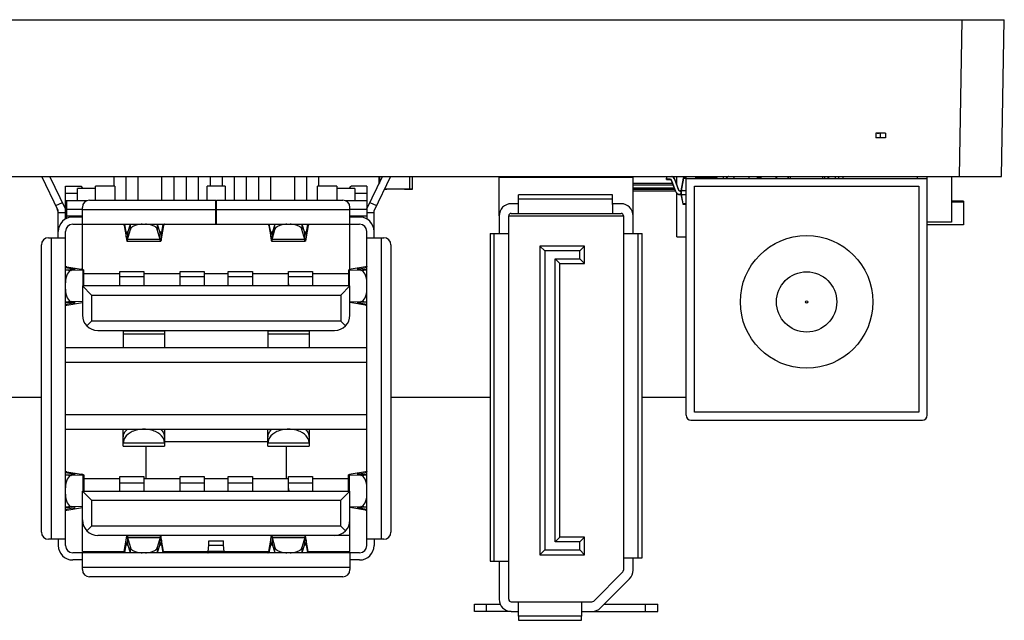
# Model space of a CAD drawing. Header units: inches. Extents: x -39 to 331, y -154 to 45.
# Tile 68 of 120: x 89 to 130, y 20 to 45. Entities that reach past the tile are written whole.
import ezdxf

# ---------------------------------------------------------------- set-up
doc = ezdxf.new("R2010")
doc.units = ezdxf.units.IN
doc.header["$LTSCALE"] = 1.21
doc.header["$MEASUREMENT"] = 0
doc.layers.get('0').update_dxf_attribs({"linetype": 'CONTINUOUS'})

msp = doc.modelspace()

# ---------------------------------------------------------------- linework, layer by layer
at = {"color": 7, "linetype": 'Continuous'}
for p, q in [((26.785, 44.941), (130.062, 44.941)), ((128.2, 38.441), (128.313, 44.941)), ((129.949, 38.441), (130.062, 44.941)), ((124.868, 40.221), (124.788, 40.221)), ((26.898, 38.441), (129.949, 38.441))]:
    msp.add_line(p, q, dxfattribs=at)
at = {"color": 6, "linetype": 'Continuous'}
for p, q in [((125.128, 40.241), (124.728, 40.241)), ((124.728, 40.241), (124.728, 40.041)), ((125.128, 40.041), (124.728, 40.041)), ((124.788, 40.221), (124.788, 40.241)), ((124.868, 40.221), (124.868, 40.241)), ((124.928, 40.041), (124.928, 40.241)), ((125.128, 40.241), (125.128, 40.041)), ((90.819, 37.031), (90.131, 38.441)), ((91.119, 37.1), (90.465, 38.441)), ((93.119, 38.441), (93.119, 38.041)), ((93.619, 38.441), (93.619, 37.473)), ((94.119, 38.441), (94.119, 37.473)), ((95.119, 37.461), (95.119, 38.441)), ((95.619, 38.441), (95.619, 37.461)), ((96.119, 38.441), (96.119, 37.473)), ((96.619, 38.441), (96.619, 37.473)), ((97.119, 38.441), (97.119, 38.041)), ((97.619, 38.441), (97.619, 38.041)), ((98.119, 38.441), (98.119, 37.473)), ((98.619, 38.441), (98.619, 37.473)), ((99.119, 38.441), (99.119, 37.461)), ((99.619, 38.441), (99.619, 37.461)), ((100.619, 38.441), (100.619, 37.473)), ((101.119, 38.441), (101.119, 37.473)), ((101.619, 38.441), (101.619, 38.041)), ((103.619, 37.1), (104.273, 38.441)), ((104.606, 38.441), (103.919, 37.031)), ((104.12, 38.441), (104.12, 38.129)), ((104.13, 38.441), (104.13, 38.149)), ((104.14, 38.431), (104.14, 38.17)), ((105.39, 38.431), (105.39, 37.931)), ((105.4, 37.921), (105.4, 38.441)), ((105.5, 38.431), (105.5, 37.931)), ((105.51, 37.921), (105.51, 38.441)), ((109.104, 38.411), (114.664, 38.411)), ((109.104, 36.811), (109.104, 38.411)), ((113.174, 38.411), (113.174, 38.441)), ((113.294, 38.441), (113.294, 38.411)), ((113.674, 38.411), (113.674, 38.441)), ((113.794, 38.441), (113.794, 38.411)), ((114.03, 38.411), (114.03, 38.441)), ((114.06, 38.411), (114.06, 38.441)), ((114.33, 38.411), (114.33, 38.441)), ((114.45, 38.441), (114.45, 38.411)), ((114.664, 36.811), (114.664, 38.411)), ((116.051, 38.441), (116.045, 38.331)), ((116.055, 38.321), (116.061, 38.441)), ((116.471, 38.117), (116.471, 38.441)), ((116.862, 38.341), (116.862, 38.441)), ((117.262, 38.341), (117.262, 38.441)), ((117.421, 38.441), (117.421, 38.391)), ((118.061, 38.391), (118.061, 38.441)), ((118.409, 38.341), (118.409, 38.441)), ((118.561, 38.427), (118.409, 38.411)), ((118.561, 38.411), (118.561, 38.441)), ((118.836, 38.441), (118.842, 38.341)), ((118.852, 38.341), (118.846, 38.441)), ((119.461, 38.441), (119.461, 38.341)), ((119.81, 38.396), (119.961, 38.396)), ((119.81, 38.396), (119.81, 38.341)), ((119.833, 38.441), (119.833, 38.425)), ((119.961, 38.426), (119.84, 38.426)), ((119.84, 38.341), (119.84, 38.426)), ((119.961, 38.441), (119.961, 38.341)), ((120.601, 38.341), (120.601, 38.441)), ((120.601, 38.396), (120.63, 38.396)), ((120.63, 38.341), (120.63, 38.396)), ((121.101, 38.341), (121.101, 38.441)), ((121.112, 38.341), (121.112, 38.441)), ((121.187, 38.341), (121.187, 38.441)), ((122.537, 38.341), (122.537, 38.441)), ((122.612, 38.341), (122.612, 38.441)), ((122.759, 38.341), (122.759, 38.441)), ((122.789, 38.341), (122.789, 38.441)), ((123.059, 38.341), (123.059, 38.441)), ((123.179, 38.441), (123.179, 38.341)), ((123.364, 38.441), (123.364, 38.341)), ((123.367, 38.441), (123.367, 38.341)), ((126.462, 38.341), (126.462, 38.441)), ((126.862, 38.341), (126.862, 38.441)), ((127.867, 38.441), (127.867, 36.541)), ((91.119, 38.041), (91.769, 38.041)), ((91.119, 36.681), (91.119, 38.041)), ((91.852, 37.941), (91.769, 38.041)), ((93.169, 38.041), (92.369, 38.041)), ((92.369, 37.461), (92.369, 38.041)), ((93.169, 38.041), (93.169, 37.461)), ((97.744, 38.041), (96.994, 38.041)), ((96.994, 37.461), (96.994, 38.041)), ((97.744, 38.041), (97.744, 37.461)), ((102.369, 38.041), (101.569, 38.041)), ((101.569, 37.461), (101.569, 38.041)), ((102.369, 38.041), (102.369, 37.461)), ((102.885, 37.941), (102.969, 38.041)), ((103.619, 38.041), (102.969, 38.041)), ((103.619, 38.041), (103.619, 36.681)), ((116.299, 38.151), (114.664, 38.151)), ((116.326, 38.076), (114.664, 38.076)), ((116.205, 38.323), (116.045, 38.331)), ((116.055, 38.321), (116.204, 38.313)), ((116.205, 38.323), (116.204, 38.313)), ((116.253, 38.277), (116.262, 38.28)), ((116.253, 38.277), (116.417, 37.826)), ((116.427, 37.829), (116.262, 38.28)), ((116.385, 38.324), (116.394, 38.328)), ((116.385, 38.324), (116.549, 37.874)), ((116.558, 37.877), (116.394, 38.328)), ((116.471, 38.151), (116.458, 38.151)), ((116.742, 38.37), (116.649, 37.841)), ((116.673, 37.841), (116.767, 38.37)), ((116.742, 38.37), (116.767, 38.37)), ((116.861, 38.391), (116.767, 38.391)), ((116.767, 38.37), (116.767, 38.391)), ((116.767, 38.37), (116.861, 38.37)), ((126.862, 38.341), (116.862, 38.341)), ((116.862, 28.541), (116.862, 38.341)), ((117.212, 38.038), (126.512, 38.038)), ((117.212, 28.665), (117.212, 38.038)), ((118.131, 38.391), (117.262, 38.391)), ((117.262, 38.37), (118.131, 38.37)), ((118.131, 38.391), (118.131, 38.37)), ((118.131, 38.37), (118.136, 38.341)), ((118.131, 38.37), (118.155, 38.37)), ((118.161, 38.341), (118.155, 38.37)), ((126.512, 38.038), (126.512, 28.665)), ((126.862, 28.541), (126.862, 38.341)), ((91.619, 37.741), (91.119, 37.741)), ((92.369, 37.941), (91.619, 37.941)), ((91.619, 37.441), (91.619, 37.941)), ((103.119, 37.941), (102.369, 37.941)), ((103.119, 37.941), (103.119, 37.441)), ((103.619, 37.741), (103.119, 37.741)), ((104.353, 37.921), (104.45, 37.921)), ((104.358, 37.931), (105.39, 37.931)), ((104.371, 37.931), (104.371, 37.921)), ((104.45, 37.921), (104.45, 37.931)), ((105.18, 37.921), (105.18, 37.931)), ((105.18, 37.921), (105.51, 37.921)), ((105.19, 37.921), (105.19, 37.931)), ((105.27, 37.921), (105.27, 37.931)), ((105.4, 37.931), (105.5, 37.931)), ((113.811, 37.681), (109.912, 37.681)), ((109.912, 36.911), (109.912, 37.681)), ((113.811, 37.281), (113.811, 37.681)), ((116.368, 37.961), (114.664, 37.961)), ((114.664, 37.941), (116.375, 37.941)), ((116.382, 37.921), (114.664, 37.921)), ((116.39, 37.901), (114.664, 37.901)), ((114.664, 37.841), (116.412, 37.841)), ((114.821, 37.831), (114.664, 37.831)), ((114.821, 37.841), (114.821, 37.831)), ((116.427, 37.829), (116.417, 37.826)), ((116.471, 35.941), (116.471, 37.746)), ((116.558, 37.877), (116.549, 37.874)), ((116.649, 37.841), (116.61, 37.841)), ((116.61, 37.831), (116.61, 37.841)), ((116.61, 37.831), (116.649, 37.831)), ((116.649, 37.701), (116.61, 37.701)), ((116.61, 37.691), (116.61, 37.701)), ((116.61, 37.691), (116.649, 37.691)), ((116.649, 37.841), (116.649, 37.691)), ((116.649, 37.841), (116.673, 37.841)), ((116.649, 37.691), (116.723, 37.311)), ((116.649, 37.691), (116.673, 37.691)), ((116.747, 37.311), (116.673, 37.691)), ((116.862, 37.841), (116.674, 37.841)), ((116.674, 37.691), (116.674, 37.841)), ((116.674, 37.691), (116.862, 37.691)), ((90.719, 37.234), (90.989, 37.366)), ((91.119, 37.441), (92.015, 37.441)), ((91.169, 36.701), (91.169, 37.441)), ((92.119, 37.461), (97.359, 37.461)), ((97.359, 36.461), (97.359, 37.461)), ((97.379, 37.461), (102.619, 37.461)), ((97.379, 36.461), (97.379, 37.461)), ((102.722, 37.441), (103.619, 37.441)), ((103.748, 37.366), (104.018, 37.234)), ((109.912, 37.311), (109.605, 37.311)), ((109.912, 37.511), (113.811, 37.511)), ((114.165, 37.311), (113.811, 37.311)), ((113.811, 37.281), (113.811, 36.911)), ((116.747, 37.311), (116.723, 37.311)), ((116.862, 37.311), (116.747, 37.311)), ((116.747, 37.291), (116.747, 37.311)), ((116.747, 37.291), (116.862, 37.291)), ((128.366, 37.373), (127.866, 37.373)), ((128.363, 37.415), (127.867, 37.415)), ((128.363, 37.415), (128.363, 37.373)), ((128.366, 37.373), (128.366, 36.441)), ((90.819, 35.901), (90.819, 37.031)), ((90.819, 36.941), (91.119, 36.941)), ((91.169, 37.091), (91.819, 37.091)), ((91.819, 36.791), (91.169, 36.791)), ((91.819, 36.761), (91.419, 36.761)), ((91.819, 34.586), (91.819, 37.161)), ((97.359, 37.061), (91.819, 37.061)), ((97.359, 37.091), (97.379, 37.091)), ((97.379, 36.791), (97.359, 36.791)), ((97.359, 36.761), (97.379, 36.761)), ((102.919, 37.061), (97.379, 37.061)), ((102.919, 34.586), (102.919, 37.161)), ((102.919, 37.091), (103.619, 37.091)), ((103.619, 36.791), (102.919, 36.791)), ((103.319, 36.761), (102.919, 36.761)), ((103.619, 36.941), (103.919, 36.941)), ((103.919, 35.901), (103.919, 37.031)), ((109.105, 36.811), (109.105, 36.074)), ((109.504, 36.811), (114.264, 36.811)), ((109.505, 20.911), (109.505, 36.811)), ((109.605, 36.911), (114.165, 36.911)), ((114.265, 36.811), (114.265, 22.118)), ((114.665, 36.074), (114.665, 36.811)), ((91.419, 36.461), (103.319, 36.461)), ((93.548, 36.461), (93.548, 36.407)), ((93.548, 36.407), (93.634, 35.94)), ((93.634, 36.132), (93.574, 36.461)), ((93.797, 36.461), (93.692, 36.088)), ((93.809, 36.246), (93.809, 36.461)), ((94.928, 36.461), (94.928, 36.246)), ((95.045, 36.088), (94.94, 36.461)), ((95.163, 36.461), (95.103, 36.132)), ((95.189, 36.407), (95.103, 35.94)), ((95.189, 36.407), (95.189, 36.461)), ((99.548, 36.461), (99.548, 36.407)), ((99.548, 36.407), (99.634, 35.94)), ((99.634, 36.132), (99.574, 36.461)), ((99.797, 36.461), (99.692, 36.088)), ((99.809, 36.246), (99.809, 36.461)), ((100.928, 36.461), (100.928, 36.246)), ((101.045, 36.088), (100.94, 36.461)), ((101.163, 36.461), (101.103, 36.132)), ((101.189, 36.407), (101.103, 35.94)), ((101.189, 36.407), (101.189, 36.461)), ((127.867, 36.541), (126.862, 36.541)), ((128.366, 36.441), (126.862, 36.441)), ((91.119, 23.141), (91.119, 36.161)), ((93.704, 36.132), (93.634, 36.132)), ((93.634, 35.94), (93.634, 36.132)), ((93.692, 35.828), (93.809, 36.246)), ((93.692, 36.088), (93.692, 35.828)), ((95.045, 35.828), (94.928, 36.246)), ((95.103, 36.132), (95.033, 36.132)), ((95.045, 35.828), (95.045, 36.088)), ((95.091, 36.094), (95.103, 36.132)), ((95.103, 36.132), (95.103, 35.94)), ((99.704, 36.132), (99.634, 36.132)), ((99.634, 35.94), (99.634, 36.132)), ((99.692, 35.828), (99.809, 36.246)), ((99.692, 36.088), (99.692, 35.828)), ((101.045, 35.828), (100.928, 36.246)), ((101.103, 36.132), (101.033, 36.132)), ((101.045, 35.828), (101.045, 36.088)), ((101.091, 36.094), (101.103, 36.132)), ((101.103, 36.132), (101.103, 35.94)), ((103.619, 23.141), (103.619, 36.161)), ((108.735, 36.074), (109.505, 36.074)), ((108.735, 36.074), (108.735, 22.487)), ((108.905, 22.487), (108.905, 36.074)), ((114.265, 36.074), (115.035, 36.074)), ((114.865, 36.074), (114.865, 22.626)), ((115.035, 22.626), (115.035, 36.074)), ((90.119, 23.701), (90.119, 35.601)), ((90.419, 35.901), (91.119, 35.901)), ((90.519, 35.901), (90.519, 23.401)), ((93.67, 35.761), (95.067, 35.761)), ((95.045, 35.828), (93.692, 35.828)), ((99.67, 35.761), (101.067, 35.761)), ((101.045, 35.828), (99.692, 35.828)), ((103.619, 35.901), (104.319, 35.901)), ((104.219, 35.901), (104.219, 23.401)), ((104.619, 35.601), (104.619, 23.701)), ((112.651, 35.557), (110.801, 35.557)), ((110.801, 35.557), (111.001, 35.357)), ((110.801, 35.557), (110.801, 22.761)), ((112.651, 35.557), (112.451, 35.357)), ((112.651, 34.83), (112.651, 35.557)), ((116.471, 35.941), (116.862, 35.941)), ((112.451, 35.357), (111.001, 35.357)), ((111.001, 35.357), (111.001, 22.961)), ((112.451, 35.03), (112.451, 35.357)), ((111.43, 35.03), (112.451, 35.03)), ((111.63, 34.83), (111.43, 35.03)), ((111.43, 23.288), (111.43, 35.03)), ((111.63, 34.83), (112.651, 34.83)), ((111.63, 23.488), (111.63, 34.83)), ((112.651, 34.83), (112.451, 35.03)), ((91.172, 34.691), (91.119, 34.691)), ((91.119, 34.668), (91.446, 34.616)), ((91.119, 34.576), (91.491, 34.592)), ((91.119, 34.573), (91.363, 34.539)), ((91.172, 34.691), (91.768, 34.595)), ((91.834, 34.559), (91.363, 34.539)), ((91.446, 34.616), (91.446, 34.59)), ((91.518, 34.597), (91.515, 34.6)), ((91.834, 34.559), (91.834, 33.901)), ((91.875, 33.901), (91.875, 34.567)), ((93.369, 34.401), (91.875, 34.401)), ((93.369, 34.504), (94.369, 34.504)), ((93.369, 33.901), (93.369, 34.504)), ((94.369, 34.504), (94.369, 33.901)), ((95.869, 34.401), (94.369, 34.401)), ((95.869, 34.504), (96.869, 34.504)), ((95.869, 33.901), (95.869, 34.504)), ((96.869, 34.504), (96.869, 33.901)), ((97.869, 34.401), (96.869, 34.401)), ((97.869, 34.504), (98.869, 34.504)), ((97.869, 33.901), (97.869, 34.504)), ((98.869, 34.504), (98.869, 33.901)), ((100.369, 34.401), (98.869, 34.401)), ((100.369, 34.504), (101.369, 34.504)), ((100.369, 33.901), (100.369, 34.504)), ((101.369, 34.504), (101.369, 33.901)), ((102.861, 34.401), (101.369, 34.401)), ((102.861, 34.567), (102.861, 33.901)), ((103.374, 34.539), (102.902, 34.559)), ((102.902, 33.901), (102.902, 34.559)), ((103.565, 34.691), (102.969, 34.595)), ((103.219, 34.597), (103.222, 34.6)), ((103.619, 34.576), (103.245, 34.592)), ((103.29, 34.616), (103.619, 34.669)), ((103.29, 34.59), (103.29, 34.616)), ((103.374, 34.539), (103.619, 34.573)), ((103.619, 34.691), (103.565, 34.691)), ((102.919, 33.901), (91.819, 33.901)), ((92.2, 33.52), (91.819, 33.901)), ((91.819, 33.901), (91.819, 32.696)), ((93.369, 34.293), (94.369, 34.293)), ((95.869, 34.293), (96.869, 34.293)), ((97.869, 34.293), (98.869, 34.293)), ((100.369, 34.293), (101.369, 34.293)), ((100.387, 33.901), (100.369, 34.106)), ((100.369, 33.973), (100.375, 33.901)), ((102.919, 33.901), (102.537, 33.52)), ((102.919, 32.696), (102.919, 33.901)), ((92.2, 33.52), (102.537, 33.52)), ((92.2, 33.52), (92.2, 32.442)), ((102.537, 33.52), (102.537, 32.442)), ((91.363, 33.263), (91.119, 33.229)), ((91.119, 33.226), (91.491, 33.21)), ((91.446, 33.186), (91.119, 33.134)), ((91.119, 33.111), (91.172, 33.111)), ((91.172, 33.111), (91.819, 33.215)), ((91.819, 33.244), (91.363, 33.263)), ((91.446, 33.212), (91.446, 33.186)), ((91.518, 33.205), (91.515, 33.202)), ((102.919, 33.244), (103.374, 33.263)), ((103.565, 33.111), (102.919, 33.215)), ((103.219, 33.205), (103.222, 33.202)), ((103.619, 33.226), (103.245, 33.21)), ((103.29, 33.186), (103.29, 33.212)), ((103.619, 33.133), (103.29, 33.186)), ((103.619, 33.229), (103.374, 33.263)), ((103.565, 33.111), (103.619, 33.111)), ((92.005, 32.247), (92.2, 32.442)), ((102.537, 32.442), (92.2, 32.442)), ((102.733, 32.247), (102.537, 32.442)), ((92.454, 32.061), (102.284, 32.061)), ((93.521, 32.041), (95.221, 32.041)), ((93.521, 31.341), (93.521, 32.041)), ((93.521, 31.924), (95.221, 31.924)), ((95.221, 32.041), (95.221, 31.341)), ((99.523, 32.041), (101.221, 32.041)), ((99.523, 31.341), (99.523, 32.041)), ((99.523, 31.924), (101.221, 31.924)), ((101.221, 32.041), (101.221, 31.341)), ((103.619, 31.341), (91.119, 31.341)), ((91.119, 30.741), (103.619, 30.741)), ((88.119, 29.291), (90.119, 29.291)), ((104.619, 29.291), (108.735, 29.291)), ((115.035, 29.291), (116.859, 29.291)), ((126.512, 28.665), (117.212, 28.665)), ((103.619, 28.561), (91.119, 28.561)), ((117.062, 28.341), (126.662, 28.341)), ((91.119, 27.961), (103.619, 27.961)), ((93.516, 27.261), (93.516, 27.961)), ((95.221, 27.961), (95.221, 27.261)), ((96.869, 27.951), (96.869, 27.961)), ((97.869, 27.951), (96.869, 27.951)), ((97.869, 27.961), (97.869, 27.951)), ((99.516, 27.261), (99.516, 27.961)), ((101.221, 27.961), (101.221, 27.261)), ((95.221, 27.378), (93.516, 27.378)), ((99.516, 27.441), (95.221, 27.441)), ((101.221, 27.378), (99.516, 27.378)), ((93.516, 27.261), (95.221, 27.261)), ((94.469, 25.901), (94.469, 27.261)), ((99.516, 27.261), (101.221, 27.261)), ((100.269, 27.261), (100.269, 25.901)), ((91.172, 26.191), (91.119, 26.191)), ((91.119, 26.168), (91.436, 26.117)), ((91.172, 26.191), (91.768, 26.095)), ((103.565, 26.191), (102.969, 26.095)), ((103.29, 26.116), (103.619, 26.169)), ((103.619, 26.191), (103.565, 26.191)), ((91.119, 26.076), (91.492, 26.092)), ((91.119, 26.073), (91.363, 26.039)), ((91.834, 26.059), (91.363, 26.039)), ((91.436, 26.117), (91.436, 26.089)), ((91.834, 26.059), (91.834, 25.401)), ((91.87, 26.072), (91.875, 26.067)), ((91.875, 26.067), (91.875, 25.401)), ((93.369, 25.901), (91.875, 25.901)), ((93.369, 26.004), (94.369, 26.004)), ((93.369, 25.401), (93.369, 26.004)), ((93.369, 25.74), (94.369, 25.74)), ((94.369, 26.004), (94.369, 25.401)), ((95.869, 25.901), (94.369, 25.901)), ((95.869, 26.004), (96.869, 26.004)), ((95.869, 25.401), (95.869, 26.004)), ((95.869, 25.74), (96.869, 25.74)), ((96.869, 26.004), (96.869, 25.401)), ((97.869, 25.901), (96.869, 25.901)), ((97.869, 26.004), (98.869, 26.004)), ((97.869, 25.401), (97.869, 26.004)), ((97.869, 25.74), (98.869, 25.74)), ((98.869, 26.004), (98.869, 25.401)), ((100.369, 25.901), (98.869, 25.901)), ((100.369, 26.004), (101.369, 26.004)), ((100.369, 25.401), (100.369, 26.004)), ((100.369, 25.74), (101.369, 25.74)), ((101.369, 26.004), (101.369, 25.401)), ((102.861, 25.901), (101.369, 25.901)), ((102.866, 26.072), (102.861, 26.067)), ((102.861, 25.401), (102.861, 26.067)), ((103.374, 26.039), (102.902, 26.059)), ((102.902, 25.401), (102.902, 26.059)), ((103.619, 26.076), (103.245, 26.092)), ((103.29, 26.09), (103.29, 26.116)), ((103.374, 26.039), (103.619, 26.073)), ((91.819, 25.401), (102.919, 25.401)), ((91.819, 25.401), (92.199, 25.021)), ((91.819, 22.891), (91.819, 25.401)), ((100.389, 25.401), (100.369, 25.63)), ((100.369, 25.512), (100.378, 25.401)), ((102.539, 25.021), (102.919, 25.401)), ((102.919, 22.891), (102.919, 25.401)), ((92.199, 25.021), (102.539, 25.021)), ((92.199, 25.021), (92.199, 23.941)), ((102.539, 23.941), (102.539, 25.021)), ((91.363, 24.763), (91.119, 24.729)), ((91.119, 24.726), (91.492, 24.71)), ((91.436, 24.685), (91.119, 24.634)), ((91.119, 24.611), (91.172, 24.611)), ((91.172, 24.611), (91.819, 24.715)), ((91.819, 24.744), (91.363, 24.763)), ((91.436, 24.713), (91.436, 24.685)), ((102.919, 24.744), (103.374, 24.763)), ((103.565, 24.611), (102.919, 24.715)), ((103.619, 24.726), (103.245, 24.71)), ((103.29, 24.686), (103.29, 24.712)), ((103.619, 24.633), (103.29, 24.686)), ((103.619, 24.729), (103.374, 24.763)), ((103.565, 24.611), (103.619, 24.611)), ((92.199, 23.941), (92.006, 23.748)), ((102.539, 23.941), (92.199, 23.941)), ((102.733, 23.747), (102.539, 23.941)), ((91.119, 23.401), (90.419, 23.401)), ((90.819, 23.401), (90.819, 23.141)), ((102.919, 23.561), (92.459, 23.561)), ((93.548, 22.895), (93.634, 23.362)), ((93.634, 23.17), (93.634, 23.362)), ((95.067, 23.541), (93.67, 23.541)), ((93.692, 23.474), (95.045, 23.474)), ((93.692, 23.474), (93.809, 23.056)), ((93.692, 23.474), (93.692, 23.214)), ((95.045, 23.474), (94.928, 23.056)), ((95.045, 23.214), (95.045, 23.474)), ((95.103, 23.362), (95.103, 23.17)), ((95.189, 22.895), (95.103, 23.362)), ((97.058, 23.162), (97.068, 23.333)), ((97.068, 23.333), (97.071, 23.341)), ((97.071, 23.341), (97.666, 23.341)), ((97.669, 23.333), (97.666, 23.341)), ((97.679, 23.162), (97.669, 23.333)), ((99.548, 22.895), (99.634, 23.362)), ((99.634, 23.17), (99.634, 23.362)), ((101.067, 23.541), (99.67, 23.541)), ((99.692, 23.474), (101.045, 23.474)), ((99.692, 23.474), (99.809, 23.056)), ((99.692, 23.474), (99.692, 23.214)), ((101.045, 23.474), (100.928, 23.056)), ((101.045, 23.214), (101.045, 23.474)), ((101.189, 22.895), (101.103, 23.362)), ((101.103, 23.362), (101.103, 23.17)), ((104.319, 23.401), (103.619, 23.401)), ((103.919, 23.401), (103.919, 23.141)), ((111.63, 23.488), (111.43, 23.288)), ((112.451, 23.288), (111.43, 23.288)), ((112.651, 23.488), (111.63, 23.488)), ((112.651, 23.488), (112.451, 23.288)), ((112.451, 22.961), (112.451, 23.288)), ((112.651, 22.761), (112.651, 23.488)), ((91.819, 22.891), (93.548, 22.891)), ((93.548, 22.895), (93.548, 22.841)), ((93.574, 22.841), (93.634, 23.17)), ((93.646, 23.208), (93.634, 23.17)), ((93.634, 23.17), (93.704, 23.17)), ((93.692, 23.214), (93.797, 22.841)), ((93.809, 22.841), (93.809, 23.056)), ((94.928, 23.056), (94.928, 22.841)), ((94.94, 22.841), (95.045, 23.214)), ((95.033, 23.17), (95.103, 23.17)), ((95.103, 23.17), (95.163, 22.841)), ((95.189, 22.841), (95.189, 22.895)), ((95.189, 22.891), (97.039, 22.891)), ((97.039, 22.895), (97.058, 23.162)), ((97.698, 22.895), (97.039, 22.895)), ((97.058, 23.162), (97.679, 23.162)), ((97.698, 22.895), (97.679, 23.162)), ((97.698, 22.891), (99.548, 22.891)), ((99.548, 22.895), (99.548, 22.841)), ((99.574, 22.841), (99.634, 23.17)), ((99.646, 23.208), (99.634, 23.17)), ((99.634, 23.17), (99.704, 23.17)), ((99.692, 23.214), (99.797, 22.841)), ((99.809, 22.841), (99.809, 23.056)), ((100.928, 23.056), (100.928, 22.841)), ((100.94, 22.841), (101.045, 23.214)), ((101.033, 23.17), (101.103, 23.17)), ((101.103, 23.17), (101.163, 22.841)), ((101.189, 22.841), (101.189, 22.895)), ((101.189, 22.891), (102.919, 22.891)), ((110.801, 22.761), (111.001, 22.961)), ((111.001, 22.961), (112.451, 22.961)), ((112.651, 22.761), (112.451, 22.961)), ((103.319, 22.841), (91.419, 22.841)), ((91.819, 22.541), (91.419, 22.541)), ((91.819, 22.141), (91.819, 22.841)), ((102.919, 22.841), (102.919, 22.141)), ((103.319, 22.541), (102.919, 22.541)), ((108.735, 22.487), (109.505, 22.487)), ((109.105, 22.487), (109.105, 20.911)), ((110.801, 22.761), (112.651, 22.761)), ((114.265, 22.626), (115.035, 22.626)), ((114.665, 22.118), (114.665, 22.626)), ((91.819, 22.241), (102.919, 22.241)), ((102.619, 21.841), (92.119, 21.841)), ((113.028, 20.84), (114.236, 22.047)), ((113.311, 20.557), (114.518, 21.765)), ((108.084, 20.711), (109.146, 20.711)), ((108.084, 20.411), (108.084, 20.711)), ((108.584, 20.411), (108.584, 20.711)), ((109.605, 20.811), (112.958, 20.811)), ((109.912, 20.211), (109.912, 20.811)), ((112.517, 20.811), (112.517, 20.211)), ((113.464, 20.711), (115.684, 20.711)), ((115.184, 20.411), (115.184, 20.711)), ((115.684, 20.411), (115.684, 20.711)), ((109.604, 20.411), (108.084, 20.411)), ((109.605, 20.411), (109.912, 20.411)), ((112.517, 20.211), (109.912, 20.211)), ((109.912, 20.211), (109.912, 20.041)), ((109.912, 20.041), (112.517, 20.041)), ((112.517, 20.411), (115.684, 20.411)), ((112.517, 20.041), (112.517, 20.211))]:
    msp.add_line(p, q, dxfattribs=at)
for radius in [2.75, 1.25, 0.05]:
    msp.add_circle((121.862, 33.241), radius, dxfattribs=at)
for centre, radius, start, end in [((116.201, 38.258), 0.195, 20, 69.9943), ((116.201, 38.258), 0.205, 20, 63.5186), ((118.696, 38.258), 0.205, 116.4814, 155.9939), ((118.696, 38.258), 0.195, 110.0057, 154.6753), ((119.84, 38.396), 0.03, 90, 180), ((120.6, 38.396), 0.03, 0, 87.9539), ((116.055, 38.331), 0.01, 177, 267), ((116.201, 38.258), 0.055, 20, 87), ((116.201, 38.258), 0.065, 20, 87), ((116.767, 38.366), 0.025, 90, 170), ((118.131, 38.366), 0.025, 10, 90), ((116.61, 37.896), 0.205, 200, 270), ((116.61, 37.896), 0.195, 200, 270), ((116.61, 37.896), 0.065, 200, 270), ((116.61, 37.896), 0.055, 200, 270), ((92.119, 37.161), 0.3, 90, 180), ((95.969, 37.473), 0.15, 354.8448, 360), ((100.469, 37.473), 0.15, 355.3605, 360), ((102.619, 37.161), 0.3, 0, 90), ((109.605, 36.811), 0.5, 90, 180), ((114.165, 36.811), 0.5, 0, 90), ((116.747, 37.316), 0.025, 191, 270), ((90.119, 36.869), 0.7, 5.884, 19.2901), ((91.419, 36.161), 0.6, 90, 180), ((103.319, 36.161), 0.6, 0, 90), ((109.605, 36.811), 0.1, 90, 180), ((114.165, 36.811), 0.1, 0, 90), ((91.419, 36.161), 0.3, 90, 180), ((103.319, 36.161), 0.3, 0, 90), ((90.419, 35.601), 0.3, 90, 180), ((104.319, 35.601), 0.3, 0, 90), ((92.454, 32.696), 0.635, 180, 270), ((102.284, 32.696), 0.635, 270, 0), ((117.062, 28.541), 0.2, 180, 270), ((126.662, 28.541), 0.2, 270, 0), ((92.459, 24.201), 0.64, 180, 270), ((102.284, 24.196), 0.635, 270, 0), ((90.419, 23.701), 0.3, 180, 270), ((104.319, 23.701), 0.3, 270, 0), ((91.419, 23.141), 0.6, 180, 270), ((91.419, 23.141), 0.3, 180, 270), ((103.319, 23.141), 0.6, 270, 0), ((103.319, 23.141), 0.3, 270, 0), ((92.119, 22.141), 0.3, 180, 270), ((102.619, 22.141), 0.3, 270, 0), ((114.165, 22.118), 0.1, 315, 0), ((114.165, 22.118), 0.5, 315, 0), ((109.605, 20.911), 0.5, 180, 270), ((109.605, 20.911), 0.1, 180, 270), ((112.958, 20.911), 0.1, 270, 315), ((112.958, 20.911), 0.5, 270, 315)]:
    msp.add_arc(centre, radius, start, end, dxfattribs=at)
for centre, major_axis, ratio, start_param, end_param in [((116.674, 37.562), (0, 0.129), 0.19438, 0, 0.018208), ((91.369, 34.035), (0, 0.504), 0.496384, 0.021164, 1.570796), ((91.318, 34.616), (0.2, -0.019), 0.078228, 0.181937, 0.880068), ((91.318, 34.616), (0.2, -0.019), 0.078228, -0.516195, 0.007404), ((91.575, 34.595), (0.3, -0.028), 0.078228, -0.516195, 0.880068), ((103.161, 34.595), (0.3, 0.028), 0.078228, 8.54471, 9.940973), ((103.419, 34.616), (0.2, 0.019), 0.078228, 3.134189, 3.657788), ((103.419, 34.616), (0.2, 0.019), 0.078228, 2.261524, 2.959656), ((103.369, 34.035), (0, 0.504), 0.496384, -1.570796, -0.021164), ((91.369, 33.767), (0, 0.504), 0.496384, 1.570796, 3.120429), ((103.369, 33.766), (0, 0.504), 0.496384, -3.120429, -1.570796), ((91.318, 33.186), (0.2, 0.019), 0.078228, -0.880068, -0.181937), ((91.318, 33.186), (0.2, 0.019), 0.078228, -0.007404, 0.516195), ((103.419, 33.186), (0.2, -0.019), 0.078228, 2.625397, 3.148996), ((103.419, 33.186), (0.2, -0.019), 0.078228, -2.959656, -2.261524), ((91.369, 25.535), (0, 0.504), 0.496384, 0.021164, 1.570796), ((91.319, 26.116), (0.2, -0.019), 0.078228, -0.516195, 0.007404), ((91.575, 26.095), (0.3, -0.028), 0.078228, 0.181937, 0.880068), ((91.575, 26.095), (0.3, -0.028), 0.078228, -0.516195, 0.007404), ((103.161, 26.095), (0.3, 0.028), 0.078228, 3.134189, 3.657788), ((103.161, 26.095), (0.3, 0.028), 0.078228, 2.261524, 2.959656), ((103.419, 26.116), (0.2, 0.019), 0.078228, 2.261524, 3.657788), ((103.369, 25.535), (0, 0.504), 0.496384, -1.570796, -0.021164), ((91.369, 25.267), (0, 0.504), 0.496384, -4.712389, -3.162757), ((103.369, 25.266), (0, 0.504), 0.496384, -3.120429, -1.570796), ((91.319, 24.686), (0.2, 0.019), 0.078228, -0.007404, 0.516195), ((103.419, 24.686), (0.2, -0.019), 0.078228, 2.625397, 4.021661)]:
    msp.add_ellipse(centre, major_axis=major_axis, ratio=ratio, start_param=start_param, end_param=end_param, dxfattribs=at)
msp.add_open_spline([(116.674, 37.841), (116.674, 37.841), (116.673, 37.841), (116.673, 37.841)], degree=3, dxfattribs=at)
for points, knots in [([(93.518, 36.461), (93.521, 36.461), (93.527, 36.457), (93.538, 36.439), (93.544, 36.421), (93.548, 36.407)], [0, 0, 0, 0, 0.131053, 0.334287, 1, 1, 1, 1]), ([(94.304, 36.461), (94.246, 36.461), (94.134, 36.451), (94.003, 36.415), (93.916, 36.37), (93.853, 36.325), (93.818, 36.278), (93.809, 36.246)], [0, 0, 0, 0, 0.309434, 0.590153, 0.712963, 0.821858, 1, 1, 1, 1]), ([(94.928, 36.246), (94.919, 36.278), (94.884, 36.325), (94.821, 36.37), (94.734, 36.415), (94.603, 36.451), (94.491, 36.461), (94.433, 36.461)], [0, 0, 0, 0, 0.178142, 0.287038, 0.409847, 0.690566, 1, 1, 1, 1]), ([(95.219, 36.461), (95.216, 36.461), (95.21, 36.457), (95.199, 36.439), (95.193, 36.421), (95.189, 36.407)], [0, 0, 0, 0, 0.131053, 0.334287, 1, 1, 1, 1]), ([(99.518, 36.461), (99.521, 36.461), (99.527, 36.457), (99.538, 36.439), (99.544, 36.421), (99.548, 36.407)], [0, 0, 0, 0, 0.131053, 0.334287, 1, 1, 1, 1]), ([(100.304, 36.461), (100.246, 36.461), (100.134, 36.451), (100.003, 36.415), (99.916, 36.37), (99.853, 36.325), (99.818, 36.278), (99.809, 36.246)], [0, 0, 0, 0, 0.309434, 0.590153, 0.712963, 0.821858, 1, 1, 1, 1]), ([(100.928, 36.246), (100.919, 36.278), (100.884, 36.325), (100.821, 36.37), (100.734, 36.415), (100.603, 36.451), (100.491, 36.461), (100.433, 36.461)], [0, 0, 0, 0, 0.178142, 0.287038, 0.409847, 0.690566, 1, 1, 1, 1]), ([(101.219, 36.461), (101.216, 36.461), (101.21, 36.457), (101.199, 36.439), (101.193, 36.421), (101.189, 36.407)], [0, 0, 0, 0, 0.131053, 0.334287, 1, 1, 1, 1]), ([(93.634, 36.132), (93.639, 36.114), (93.646, 36.091), (93.659, 36.067), (93.667, 36.061), (93.67, 36.061)], [0, 0, 0, 0, 0.674414, 0.876171, 1, 1, 1, 1]), ([(93.67, 36.061), (93.674, 36.061), (93.685, 36.07), (93.689, 36.081), (93.692, 36.088)], [0, 0, 0, 0, 0.360603, 1, 1, 1, 1]), ([(95.045, 36.088), (95.048, 36.081), (95.052, 36.07), (95.063, 36.061), (95.067, 36.061)], [0, 0, 0, 0, 0.639396, 1, 1, 1, 1]), ([(95.067, 36.061), (95.072, 36.061), (95.079, 36.069), (95.086, 36.081), (95.089, 36.089), (95.091, 36.094)], [0, 0, 0, 0, 0.349778, 0.634149, 1, 1, 1, 1]), ([(99.634, 36.132), (99.639, 36.114), (99.646, 36.091), (99.659, 36.067), (99.667, 36.061), (99.67, 36.061)], [0, 0, 0, 0, 0.674414, 0.876171, 1, 1, 1, 1]), ([(99.67, 36.061), (99.674, 36.061), (99.685, 36.07), (99.689, 36.081), (99.692, 36.088)], [0, 0, 0, 0, 0.360603, 1, 1, 1, 1]), ([(101.045, 36.088), (101.048, 36.081), (101.052, 36.07), (101.063, 36.061), (101.067, 36.061)], [0, 0, 0, 0, 0.639396, 1, 1, 1, 1]), ([(101.067, 36.061), (101.072, 36.061), (101.079, 36.069), (101.086, 36.081), (101.089, 36.089), (101.091, 36.094)], [0, 0, 0, 0, 0.349778, 0.634149, 1, 1, 1, 1]), ([(93.634, 35.94), (93.637, 35.914), (93.642, 35.87), (93.65, 35.815), (93.658, 35.781), (93.664, 35.765), (93.668, 35.761), (93.67, 35.761)], [0, 0, 0, 0, 0.410628, 0.72076, 0.916569, 0.970617, 1, 1, 1, 1]), ([(93.67, 35.761), (93.672, 35.761), (93.678, 35.767), (93.682, 35.78), (93.687, 35.802), (93.69, 35.818), (93.692, 35.828)], [0, 0, 0, 0, 0.096162, 0.288928, 0.590884, 1, 1, 1, 1]), ([(95.067, 35.761), (95.065, 35.761), (95.059, 35.767), (95.055, 35.78), (95.05, 35.802), (95.047, 35.818), (95.045, 35.828)], [0, 0, 0, 0, 0.096159, 0.288928, 0.590887, 1, 1, 1, 1]), ([(95.103, 35.94), (95.1, 35.914), (95.095, 35.87), (95.087, 35.815), (95.079, 35.781), (95.073, 35.765), (95.069, 35.761), (95.067, 35.761)], [0, 0, 0, 0, 0.410651, 0.720807, 0.916594, 0.970626, 1, 1, 1, 1]), ([(99.634, 35.94), (99.637, 35.914), (99.642, 35.87), (99.65, 35.815), (99.658, 35.781), (99.664, 35.765), (99.668, 35.761), (99.67, 35.761)], [0, 0, 0, 0, 0.410628, 0.72076, 0.916569, 0.970617, 1, 1, 1, 1]), ([(99.67, 35.761), (99.672, 35.761), (99.678, 35.767), (99.682, 35.78), (99.687, 35.802), (99.69, 35.818), (99.692, 35.828)], [0, 0, 0, 0, 0.096162, 0.288928, 0.590884, 1, 1, 1, 1]), ([(101.067, 35.761), (101.065, 35.761), (101.059, 35.767), (101.055, 35.78), (101.05, 35.802), (101.047, 35.818), (101.045, 35.828)], [0, 0, 0, 0, 0.096159, 0.288928, 0.590887, 1, 1, 1, 1]), ([(101.103, 35.94), (101.1, 35.914), (101.095, 35.87), (101.087, 35.815), (101.079, 35.781), (101.073, 35.765), (101.069, 35.761), (101.067, 35.761)], [0, 0, 0, 0, 0.410651, 0.720807, 0.916594, 0.970626, 1, 1, 1, 1]), ([(103.619, 34.717), (103.619, 34.715), (103.614, 34.709), (103.596, 34.7), (103.578, 34.695), (103.565, 34.691)], [0, 0, 0, 0, 0.121554, 0.322837, 1, 1, 1, 1]), ([(91.119, 34.717), (91.119, 34.714), (91.123, 34.708), (91.141, 34.699), (91.159, 34.694), (91.172, 34.691)], [0, 0, 0, 0, 0.121553, 0.322837, 1, 1, 1, 1]), ([(91.172, 33.111), (91.159, 33.108), (91.141, 33.103), (91.123, 33.093), (91.119, 33.087), (91.119, 33.085)], [0, 0, 0, 0, 0.677163, 0.878447, 1, 1, 1, 1]), ([(103.619, 33.085), (103.619, 33.087), (103.614, 33.093), (103.596, 33.102), (103.578, 33.107), (103.565, 33.111)], [0, 0, 0, 0, 0.121553, 0.322837, 1, 1, 1, 1]), ([(93.519, 27.644), (93.519, 27.673), (93.528, 27.73), (93.56, 27.813), (93.61, 27.892), (93.654, 27.939), (93.678, 27.961)], [0, 0, 0, 0, 0.233097, 0.474302, 0.727942, 1, 1, 1, 1]), ([(94.371, 27.961), (94.287, 27.961), (94.121, 27.945), (93.836, 27.86), (93.646, 27.726), (93.578, 27.611)], [0, 0, 0, 0, 0.28265, 0.550782, 1, 1, 1, 1]), ([(95.164, 27.612), (95.095, 27.727), (94.906, 27.86), (94.621, 27.945), (94.455, 27.961), (94.371, 27.961)], [0, 0, 0, 0, 0.449515, 0.717525, 1, 1, 1, 1]), ([(95.064, 27.961), (95.111, 27.918), (95.172, 27.844), (95.214, 27.73), (95.221, 27.673), (95.221, 27.644)], [0, 0, 0, 0, 0.525397, 0.766522, 1, 1, 1, 1]), ([(99.519, 27.644), (99.519, 27.673), (99.528, 27.73), (99.56, 27.813), (99.61, 27.892), (99.654, 27.939), (99.678, 27.961)], [0, 0, 0, 0, 0.233097, 0.474302, 0.727942, 1, 1, 1, 1]), ([(100.371, 27.961), (100.287, 27.961), (100.121, 27.945), (99.836, 27.86), (99.646, 27.726), (99.578, 27.611)], [0, 0, 0, 0, 0.28265, 0.550782, 1, 1, 1, 1]), ([(101.164, 27.612), (101.095, 27.727), (100.906, 27.86), (100.621, 27.945), (100.455, 27.961), (100.371, 27.961)], [0, 0, 0, 0, 0.449515, 0.717525, 1, 1, 1, 1]), ([(101.064, 27.961), (101.111, 27.918), (101.172, 27.844), (101.214, 27.73), (101.221, 27.673), (101.221, 27.644)], [0, 0, 0, 0, 0.525397, 0.766522, 1, 1, 1, 1]), ([(93.578, 27.611), (93.56, 27.58), (93.531, 27.517), (93.519, 27.448), (93.519, 27.415)], [0, 0, 0, 0, 0.511273, 1, 1, 1, 1]), ([(95.221, 27.415), (95.221, 27.448), (95.211, 27.518), (95.182, 27.581), (95.164, 27.612)], [0, 0, 0, 0, 0.488808, 1, 1, 1, 1]), ([(99.578, 27.611), (99.56, 27.58), (99.531, 27.517), (99.519, 27.448), (99.519, 27.415)], [0, 0, 0, 0, 0.511273, 1, 1, 1, 1]), ([(101.221, 27.415), (101.221, 27.448), (101.211, 27.518), (101.182, 27.581), (101.164, 27.612)], [0, 0, 0, 0, 0.488808, 1, 1, 1, 1]), ([(91.119, 26.217), (91.119, 26.214), (91.123, 26.208), (91.141, 26.199), (91.159, 26.194), (91.172, 26.191)], [0, 0, 0, 0, 0.121555, 0.322837, 1, 1, 1, 1]), ([(103.619, 26.217), (103.619, 26.215), (103.614, 26.209), (103.596, 26.2), (103.578, 26.195), (103.565, 26.191)], [0, 0, 0, 0, 0.121554, 0.322837, 1, 1, 1, 1]), ([(91.519, 26.097), (91.519, 26.098), (91.517, 26.1), (91.51, 26.103), (91.494, 26.107), (91.469, 26.112), (91.449, 26.116), (91.437, 26.117)], [0, 0, 0, 0, 0.028418, 0.083312, 0.281727, 0.592832, 1, 1, 1, 1]), ([(91.119, 24.585), (91.119, 24.587), (91.123, 24.593), (91.141, 24.603), (91.159, 24.608), (91.172, 24.611)], [0, 0, 0, 0, 0.121554, 0.322837, 1, 1, 1, 1]), ([(91.437, 24.685), (91.449, 24.686), (91.469, 24.69), (91.494, 24.695), (91.51, 24.699), (91.517, 24.702), (91.519, 24.704), (91.519, 24.705)], [0, 0, 0, 0, 0.40716, 0.71827, 0.916693, 0.971586, 1, 1, 1, 1]), ([(103.619, 24.585), (103.619, 24.587), (103.614, 24.593), (103.596, 24.602), (103.578, 24.607), (103.565, 24.611)], [0, 0, 0, 0, 0.121553, 0.322837, 1, 1, 1, 1]), ([(93.634, 23.362), (93.637, 23.387), (93.642, 23.432), (93.65, 23.487), (93.658, 23.521), (93.664, 23.537), (93.668, 23.541), (93.67, 23.541)], [0, 0, 0, 0, 0.410651, 0.720807, 0.916594, 0.970626, 1, 1, 1, 1]), ([(93.67, 23.541), (93.672, 23.541), (93.678, 23.534), (93.682, 23.522), (93.687, 23.5), (93.69, 23.484), (93.692, 23.474)], [0, 0, 0, 0, 0.096159, 0.288928, 0.590887, 1, 1, 1, 1]), ([(95.067, 23.541), (95.065, 23.541), (95.059, 23.534), (95.055, 23.522), (95.05, 23.5), (95.047, 23.484), (95.045, 23.474)], [0, 0, 0, 0, 0.096162, 0.288928, 0.590884, 1, 1, 1, 1]), ([(95.103, 23.362), (95.1, 23.387), (95.095, 23.432), (95.087, 23.487), (95.079, 23.521), (95.073, 23.537), (95.069, 23.541), (95.067, 23.541)], [0, 0, 0, 0, 0.410628, 0.72076, 0.916569, 0.970617, 1, 1, 1, 1]), ([(99.634, 23.362), (99.637, 23.387), (99.642, 23.432), (99.65, 23.487), (99.658, 23.521), (99.664, 23.537), (99.668, 23.541), (99.67, 23.541)], [0, 0, 0, 0, 0.410651, 0.720807, 0.916594, 0.970626, 1, 1, 1, 1]), ([(99.67, 23.541), (99.672, 23.541), (99.678, 23.534), (99.682, 23.522), (99.687, 23.5), (99.69, 23.484), (99.692, 23.474)], [0, 0, 0, 0, 0.096159, 0.288928, 0.590887, 1, 1, 1, 1]), ([(101.067, 23.541), (101.065, 23.541), (101.059, 23.534), (101.055, 23.522), (101.05, 23.5), (101.047, 23.484), (101.045, 23.474)], [0, 0, 0, 0, 0.096162, 0.288928, 0.590884, 1, 1, 1, 1]), ([(101.103, 23.362), (101.1, 23.387), (101.095, 23.432), (101.087, 23.487), (101.079, 23.521), (101.073, 23.537), (101.069, 23.541), (101.067, 23.541)], [0, 0, 0, 0, 0.410628, 0.72076, 0.916569, 0.970617, 1, 1, 1, 1]), ([(93.518, 22.841), (93.521, 22.841), (93.527, 22.845), (93.538, 22.863), (93.544, 22.881), (93.548, 22.895)], [0, 0, 0, 0, 0.131053, 0.334287, 1, 1, 1, 1]), ([(93.67, 23.241), (93.665, 23.241), (93.658, 23.233), (93.651, 23.221), (93.648, 23.213), (93.646, 23.208)], [0, 0, 0, 0, 0.349778, 0.634149, 1, 1, 1, 1]), ([(93.692, 23.214), (93.689, 23.221), (93.685, 23.232), (93.674, 23.241), (93.67, 23.241)], [0, 0, 0, 0, 0.639396, 1, 1, 1, 1]), ([(93.809, 23.056), (93.818, 23.024), (93.853, 22.977), (93.916, 22.932), (94.003, 22.887), (94.134, 22.851), (94.246, 22.841), (94.304, 22.841)], [0, 0, 0, 0, 0.178142, 0.287038, 0.409847, 0.690566, 1, 1, 1, 1]), ([(94.433, 22.841), (94.491, 22.841), (94.603, 22.851), (94.734, 22.887), (94.821, 22.932), (94.884, 22.977), (94.919, 23.024), (94.928, 23.056)], [0, 0, 0, 0, 0.309434, 0.590153, 0.712963, 0.821858, 1, 1, 1, 1]), ([(95.067, 23.241), (95.063, 23.241), (95.052, 23.232), (95.048, 23.221), (95.045, 23.214)], [0, 0, 0, 0, 0.360603, 1, 1, 1, 1]), ([(95.103, 23.17), (95.098, 23.187), (95.091, 23.211), (95.078, 23.235), (95.07, 23.241), (95.067, 23.241)], [0, 0, 0, 0, 0.674414, 0.876171, 1, 1, 1, 1]), ([(95.219, 22.841), (95.216, 22.841), (95.21, 22.845), (95.199, 22.863), (95.193, 22.881), (95.189, 22.895)], [0, 0, 0, 0, 0.131053, 0.334287, 1, 1, 1, 1]), ([(97.028, 22.841), (97.03, 22.841), (97.032, 22.847), (97.034, 22.857), (97.037, 22.874), (97.039, 22.887), (97.039, 22.895)], [0, 0, 0, 0, 0.081918, 0.278236, 0.588865, 1, 1, 1, 1]), ([(97.709, 22.841), (97.707, 22.841), (97.705, 22.847), (97.703, 22.857), (97.7, 22.874), (97.699, 22.887), (97.698, 22.895)], [0, 0, 0, 0, 0.081901, 0.278227, 0.588864, 1, 1, 1, 1]), ([(99.518, 22.841), (99.521, 22.841), (99.527, 22.845), (99.538, 22.863), (99.544, 22.881), (99.548, 22.895)], [0, 0, 0, 0, 0.131053, 0.334287, 1, 1, 1, 1]), ([(99.67, 23.241), (99.665, 23.241), (99.658, 23.233), (99.651, 23.221), (99.648, 23.213), (99.646, 23.208)], [0, 0, 0, 0, 0.349778, 0.634149, 1, 1, 1, 1]), ([(99.692, 23.214), (99.689, 23.221), (99.685, 23.232), (99.674, 23.241), (99.67, 23.241)], [0, 0, 0, 0, 0.639396, 1, 1, 1, 1]), ([(99.809, 23.056), (99.818, 23.024), (99.853, 22.977), (99.916, 22.932), (100.003, 22.887), (100.134, 22.851), (100.246, 22.841), (100.304, 22.841)], [0, 0, 0, 0, 0.178142, 0.287038, 0.409847, 0.690566, 1, 1, 1, 1]), ([(100.433, 22.841), (100.491, 22.841), (100.603, 22.851), (100.734, 22.887), (100.821, 22.932), (100.884, 22.977), (100.919, 23.024), (100.928, 23.056)], [0, 0, 0, 0, 0.309434, 0.590153, 0.712963, 0.821858, 1, 1, 1, 1]), ([(101.067, 23.241), (101.063, 23.241), (101.052, 23.232), (101.048, 23.221), (101.045, 23.214)], [0, 0, 0, 0, 0.360603, 1, 1, 1, 1]), ([(101.103, 23.17), (101.098, 23.187), (101.091, 23.211), (101.078, 23.235), (101.07, 23.241), (101.067, 23.241)], [0, 0, 0, 0, 0.674414, 0.876171, 1, 1, 1, 1]), ([(101.219, 22.841), (101.216, 22.841), (101.21, 22.845), (101.199, 22.863), (101.193, 22.881), (101.189, 22.895)], [0, 0, 0, 0, 0.131053, 0.334287, 1, 1, 1, 1])]:
    msp.add_open_spline(points, degree=3, knots=knots, dxfattribs=at)

doc.saveas('drawing.dxf')
